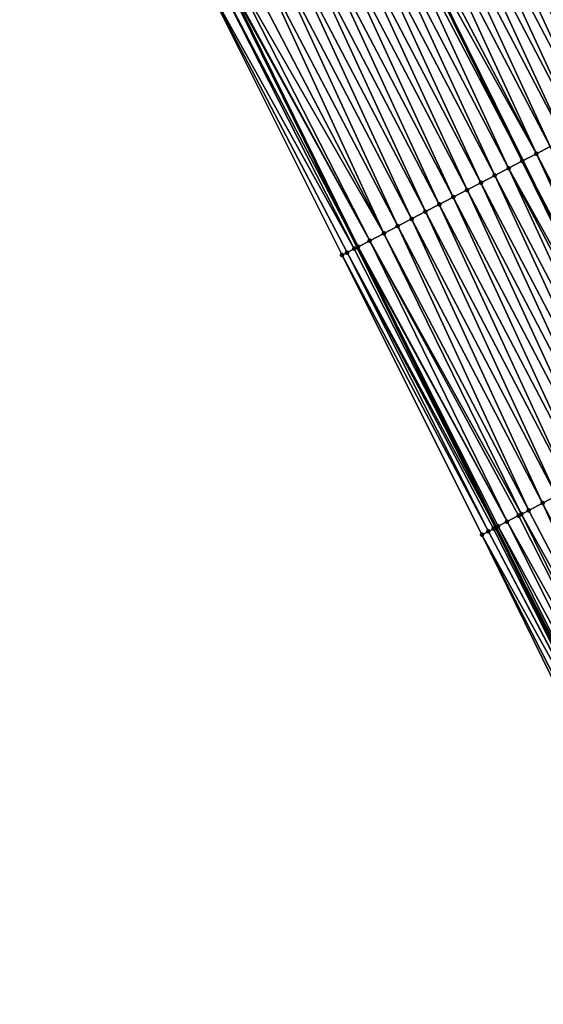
# Model space of a CAD drawing. Header units: feet. Extents: x 2007189 to 2022806, y 818621 to 837694.
# Tile 96 of 256: x 2012879 to 2012913, y 823840 to 823903. Entities that reach past the tile are written whole.
import ezdxf

# ---------------------------------------------------------------- set-up
doc = ezdxf.new("R2010")
doc.units = ezdxf.units.FT
doc.header["$MEASUREMENT"] = 0
for name, color, linetype, lineweight in [('EP_Travel Lane', 172, 'Continuous', 53), ('Road Shots', 141, 'Continuous', 100), ('Road X-Section', 40, 'Continuous', 13), ('STRIPING', 60, 'Continuous', 53)]:
    doc.layers.add(name, color=color, linetype=linetype, lineweight=lineweight)
doc.layers.add('I-77-MM17-21_SB-Surface-Border', color=7, linetype='Continuous')
doc.layers.add('I-77-MM17-21_SB-Surface-TIN', color=7, linetype='Continuous')

msp = doc.modelspace()

# ---------------------------------------------------------------- linework, layer by layer
at = {"layer": 'EP_Travel Lane'}
msp.add_polyline3d([(2012829.489362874, 824031.9299865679, 306.1111298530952), (2012838.399301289, 824014.0228746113, 305.829954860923), (2012847.309340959, 823996.1155591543, 305.5646112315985), (2012856.219068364, 823978.2088712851, 305.2504528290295), (2012865.128908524, 823960.3019568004, 304.953923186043), (2012874.038849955, 823942.3948387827, 304.6732194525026), (2012882.94839286, 823924.4885217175, 304.3302366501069), (2012891.877303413, 823906.5315243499, 304.0212340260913), (2012900.716793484, 823888.5869369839, 303.7326625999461), (2012909.55623577, 823870.6424466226, 303.4364785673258), (2012918.395697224, 823852.697917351, 303.1433658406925), (2012927.235308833, 823834.7530832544, 302.8741197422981), (2012936.074557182, 823816.8089865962, 302.5470951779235), (2012944.91393473, 823798.8646276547, 302.2406424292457), (2012953.753073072, 823780.9207543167, 301.8960991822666), (2012962.592420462, 823762.9764565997, 301.5848300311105), (2012971.43188732, 823745.0319163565, 301.2925853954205), (2012980.152732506, 823727.3079762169, 300.9999143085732), (2012988.926189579, 823709.332260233, 300.7242598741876), (2012990.82502955, 823705.4417746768, 300.6469434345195)], dxfattribs=at)
at = {"layer": 'I-77-MM17-21_SB-Surface-Border', "color": 3, "linetype": 'Continuous', "lineweight": -3}
msp.add_polyline3d([(2013022.219653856, 823681.357989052, 300.5222462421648), (2013012.97166798, 823699.0888907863, 300.8248120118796), (2012984.348638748, 823702.0697261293, 300.2769661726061), (2012983.461658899, 823701.6079175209, 300.2253817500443), (2012983.055959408, 823701.3966797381, 300.2024182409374), (2012976.607232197, 823725.4874771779, 300.813319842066), (2012969.208109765, 823743.8715203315, 301.1797526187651), (2012961.093395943, 823762.1940702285, 301.5197314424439), (2012952.892015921, 823780.4711987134, 301.8676644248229), (2012942.551278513, 823797.6316236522, 302.1294432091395), (2012935.023290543, 823816.2600583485, 302.5164165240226), (2012925.576275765, 823833.8873850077, 302.7895188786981), (2012917.45319422, 823852.2057295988, 303.1190650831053), (2012908.665896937, 823870.1775234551, 303.4120421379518), (2012899.725106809, 823888.0689999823, 303.7111366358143), (2012890.794927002, 823905.9661026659, 304.0051771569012), (2012882.024676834, 823924.0082517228, 304.3080644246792), (2012872.726866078, 823941.7124135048, 304.6591580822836), (2012864.020290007, 823959.7249905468, 304.96186706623), (2012854.907550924, 823977.5266288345, 305.2400893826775), (2012846.282441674, 823995.5818091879, 305.5295638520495), (2012837.358931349, 824013.4818041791, 305.8141409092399), (2012828.48285888, 824031.4065240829, 306.0961324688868)], dxfattribs=at)
at = {"layer": 'I-77-MM17-21_SB-Surface-TIN', "color": 128, "linetype": 'Continuous', "lineweight": -3}
for points in [[(2012921.009811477, 823899.1862770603, 304.1279424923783), (2012912.633482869, 823917.3725931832, 304.437204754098), (2012911.747122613, 823916.9095969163, 304.4222668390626)], [(2012919.237062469, 823898.2603390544, 304.0937404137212), (2012910.860770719, 823916.4465846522, 304.4085981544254), (2012909.974400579, 823915.9836072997, 304.3921595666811)], [(2012920.123453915, 823898.72327564, 304.1134134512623), (2012911.747122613, 823916.9095969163, 304.4222668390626), (2012910.860770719, 823916.4465846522, 304.4085981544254)], [(2012919.237062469, 823898.2603390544, 304.0937404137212), (2012920.123453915, 823898.72327564, 304.1134134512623), (2012910.860770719, 823916.4465846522, 304.4085981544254)], [(2012920.123453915, 823898.72327564, 304.1134134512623), (2012921.009811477, 823899.1862770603, 304.1279424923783), (2012911.747122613, 823916.9095969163, 304.4222668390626)], [(2012918.350662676, 823897.7974184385, 304.0728003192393), (2012909.974400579, 823915.9836072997, 304.3921595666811), (2012909.088023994, 823915.5206422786, 304.3747426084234)], [(2012918.350662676, 823897.7974184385, 304.0728003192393), (2012919.237062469, 823898.2603390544, 304.0937404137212), (2012909.974400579, 823915.9836072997, 304.3921595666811)], [(2012917.464310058, 823897.3344075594, 304.059021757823), (2012909.088023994, 823915.5206422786, 304.3747426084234), (2012908.201662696, 823915.057648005, 304.3596465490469)], [(2012917.464310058, 823897.3344075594, 304.059021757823), (2012918.350662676, 823897.7974184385, 304.0728003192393), (2012909.088023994, 823915.5206422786, 304.3747426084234)], [(2012915.691562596, 823896.4084665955, 304.0250543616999), (2012907.31529913, 823914.5946580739, 304.3442059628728), (2012906.428918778, 823914.1317002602, 304.3262171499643)], [(2012916.577959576, 823896.8713925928, 304.0455674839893), (2012908.201662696, 823915.057648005, 304.3596465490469), (2012907.31529913, 823914.5946580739, 304.3442059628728)], [(2012915.691562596, 823896.4084665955, 304.0250543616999), (2012916.577959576, 823896.8713925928, 304.0455674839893), (2012907.31529913, 823914.5946580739, 304.3442059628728)], [(2012916.577959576, 823896.8713925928, 304.0455674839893), (2012917.464310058, 823897.3344075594, 304.059021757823), (2012908.201662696, 823915.057648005, 304.3596465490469)], [(2012914.805170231, 823895.9455317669, 304.0052419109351), (2012906.428918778, 823914.1317002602, 304.3262171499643), (2012905.542526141, 823913.668765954, 304.3063632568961)], [(2012914.805170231, 823895.9455317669, 304.0052419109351), (2012915.691562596, 823896.4084665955, 304.0250543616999), (2012906.428918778, 823914.1317002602, 304.3262171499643)], [(2012913.918794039, 823895.4825659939, 303.9878846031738), (2012905.542526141, 823913.668765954, 304.3063632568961), (2012904.656128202, 823913.2058417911, 304.2857045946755)], [(2012913.918794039, 823895.4825659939, 303.9878846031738), (2012914.805170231, 823895.9455317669, 304.0052419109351), (2012905.542526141, 823913.668765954, 304.3063632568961)], [(2012912.146054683, 823894.5566095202, 303.9551477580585), (2012903.769730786, 823912.7429166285, 304.2651252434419), (2012902.883334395, 823912.2799895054, 304.2447014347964)], [(2012913.032428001, 823895.019580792, 303.9720687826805), (2012904.656128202, 823913.2058417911, 304.2857045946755), (2012903.769730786, 823912.7429166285, 304.2651252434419)], [(2012912.146054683, 823894.5566095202, 303.9551477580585), (2012913.032428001, 823895.019580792, 303.9720687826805), (2012903.769730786, 823912.7429166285, 304.2651252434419)], [(2012913.032428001, 823895.019580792, 303.9720687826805), (2012913.918794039, 823895.4825659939, 303.9878846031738), (2012904.656128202, 823913.2058417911, 304.2857045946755)], [(2012901.996936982, 823911.8170643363, 304.2241225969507), (2012911.263217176, 823894.0955166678, 303.9363255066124), (2012902.415490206, 823912.035655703, 304.233839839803)], [(2012912.146054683, 823894.5566095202, 303.9551477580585), (2012902.883334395, 823912.2799895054, 304.2447014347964), (2012902.415490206, 823912.035655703, 304.233839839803)], [(2012912.146054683, 823894.5566095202, 303.9551477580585), (2012902.415490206, 823912.035655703, 304.233839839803), (2012911.263217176, 823894.0955166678, 303.9363255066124)], [(2012910.373271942, 823893.6307360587, 303.9158247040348), (2012901.996936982, 823911.8170643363, 304.2241225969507), (2012901.11053675, 823911.35414456, 304.2031158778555)], [(2012911.259668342, 823894.0936631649, 303.9362498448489), (2012911.263217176, 823894.0955166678, 303.9363255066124), (2012901.996936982, 823911.8170643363, 304.2241225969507)], [(2012910.373271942, 823893.6307360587, 303.9158247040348), (2012911.259668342, 823894.0936631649, 303.9362498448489), (2012901.996936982, 823911.8170643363, 304.2241225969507)], [(2012908.600475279, 823892.7048892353, 303.8743881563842), (2012900.224141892, 823910.8912145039, 304.1829247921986), (2012899.337756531, 823910.4282662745, 304.1641755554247)], [(2012909.486870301, 823893.1678189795, 303.8946040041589), (2012901.11053675, 823911.35414456, 304.2031158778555), (2012900.224141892, 823910.8912145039, 304.1829247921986)], [(2012908.600475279, 823892.7048892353, 303.8743881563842), (2012909.486870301, 823893.1678189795, 303.8946040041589), (2012900.224141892, 823910.8912145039, 304.1829247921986)], [(2012909.486870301, 823893.1678189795, 303.8946040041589), (2012910.373271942, 823893.6307360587, 303.9158247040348), (2012901.11053675, 823911.35414456, 304.2031158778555)], [(2012907.714097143, 823892.2419271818, 303.8567357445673), (2012899.337756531, 823910.4282662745, 304.1641755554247), (2012898.451382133, 823909.9652970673, 304.1470907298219)], [(2012907.714097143, 823892.2419271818, 303.8567357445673), (2012908.600475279, 823892.7048892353, 303.8743881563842), (2012899.337756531, 823910.4282662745, 304.1641755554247)], [(2012905.941368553, 823891.315950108, 303.8256333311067), (2012897.565015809, 823909.5023124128, 304.1312314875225), (2012896.67864077, 823909.0393444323, 304.1140493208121)], [(2012906.827731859, 823891.7789405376, 303.8410343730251), (2012898.451382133, 823909.9652970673, 304.1470907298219), (2012897.565015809, 823909.5023124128, 304.1312314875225)], [(2012905.941368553, 823891.315950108, 303.8256333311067), (2012906.827731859, 823891.7789405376, 303.8410343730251), (2012897.565015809, 823909.5023124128, 304.1312314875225)], [(2012906.827731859, 823891.7789405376, 303.8410343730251), (2012907.714097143, 823892.2419271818, 303.8567357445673), (2012898.451382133, 823909.9652970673, 304.1470907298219)], [(2012905.05499691, 823890.8529756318, 303.8089665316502), (2012896.67864077, 823909.0393444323, 304.1140493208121), (2012895.792252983, 823908.5764008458, 304.0949317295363)], [(2012905.05499691, 823890.8529756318, 303.8089665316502), (2012905.941368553, 823891.315950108, 303.8256333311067), (2012896.67864077, 823909.0393444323, 304.1140493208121)], [(2012904.168625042, 823890.3900015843, 303.7922657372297), (2012895.792252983, 823908.5764008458, 304.0949317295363), (2012894.905865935, 823908.1134558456, 304.0759263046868)], [(2012904.168625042, 823890.3900015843, 303.7922657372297), (2012905.05499691, 823890.8529756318, 303.8089665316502), (2012895.792252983, 823908.5764008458, 304.0949317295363)], [(2012902.395898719, 823889.4640201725, 303.7615074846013), (2012894.019490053, 823907.6504894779, 304.0586161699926), (2012893.133120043, 823907.187511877, 304.0421973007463)], [(2012903.282260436, 823889.9270136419, 303.7766673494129), (2012894.905865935, 823908.1134558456, 304.0759263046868), (2012894.019490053, 823907.6504894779, 304.0586161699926)], [(2012902.395898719, 823889.4640201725, 303.7615074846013), (2012903.282260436, 823889.9270136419, 303.7766673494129), (2012894.019490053, 823907.6504894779, 304.0586161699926)], [(2012903.282260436, 823889.9270136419, 303.7766673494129), (2012904.168625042, 823890.3900015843, 303.7922657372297), (2012894.905865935, 823908.1134558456, 304.0759263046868)], [(2012892.427209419, 823906.8187420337, 304.0323358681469), (2012902.395898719, 823889.4640201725, 303.7615074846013), (2012893.133120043, 823907.187511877, 304.0421973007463)], [(2012891.431641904, 823906.2987954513, 304.0096475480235), (2012900.716793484, 823888.5869369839, 303.7326625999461), (2012891.877303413, 823906.5315243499, 304.0212340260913)], [(2012901.496289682, 823888.9941522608, 303.7432960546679), (2012891.938723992, 823906.5635987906, 304.0228308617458), (2012891.877303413, 823906.5315243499, 304.0212340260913)], [(2012900.751056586, 823888.6048438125, 303.7326625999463), (2012901.496289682, 823888.9941522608, 303.7432960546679), (2012891.877303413, 823906.5315243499, 304.0212340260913)], [(2012900.751056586, 823888.6048438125, 303.7326625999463), (2012891.877303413, 823906.5315243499, 304.0212340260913), (2012900.716793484, 823888.5869369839, 303.7326625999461)], [(2012901.496289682, 823888.9941522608, 303.7432960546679), (2012892.427209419, 823906.8187420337, 304.0323358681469), (2012891.938723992, 823906.5635987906, 304.0228308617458)], [(2012901.496289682, 823888.9941522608, 303.7432960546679), (2012902.395898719, 823889.4640201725, 303.7615074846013), (2012892.427209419, 823906.8187420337, 304.0323358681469)], [(2012900.505894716, 823888.4767155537, 303.7326625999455), (2012891.431641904, 823906.2987954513, 304.0096475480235), (2012890.794927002, 823905.9661026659, 304.0051771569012)], [(2012899.725106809, 823888.0689999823, 303.7111366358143), (2012900.042991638, 823888.2350323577, 303.7175479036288), (2012890.794927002, 823905.9661026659, 304.0051771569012)], [(2012900.042991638, 823888.2350323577, 303.7175479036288), (2012900.505894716, 823888.4767155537, 303.7326625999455), (2012890.794927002, 823905.9661026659, 304.0051771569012)], [(2012900.505894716, 823888.4767155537, 303.7326625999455), (2012900.716793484, 823888.5869369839, 303.7326625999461), (2012891.431641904, 823906.2987954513, 304.0096475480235)], [(2012921.408746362, 823876.8332842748, 303.6612447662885), (2012913.032428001, 823895.019580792, 303.9720687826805), (2012912.146054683, 823894.5566095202, 303.9551477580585)], [(2012920.522379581, 823876.3703004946, 303.645315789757), (2012912.146054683, 823894.5566095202, 303.9551477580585), (2012911.263217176, 823894.0955166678, 303.9363255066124)], [(2012920.522379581, 823876.3703004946, 303.645315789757), (2012921.408746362, 823876.8332842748, 303.6612447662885), (2012912.146054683, 823894.5566095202, 303.9551477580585)], [(2012910.373271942, 823893.6307360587, 303.9158247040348), (2012920.110940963, 823876.1553840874, 303.638298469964), (2012911.259668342, 823894.0936631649, 303.9362498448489)], [(2012911.259668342, 823894.0936631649, 303.9362498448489), (2012920.110940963, 823876.1553840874, 303.638298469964), (2012911.263217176, 823894.0955166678, 303.9363255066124)], [(2012920.522379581, 823876.3703004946, 303.645315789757), (2012911.263217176, 823894.0955166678, 303.9363255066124), (2012920.110940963, 823876.1553840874, 303.638298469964)], [(2012917.863253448, 823874.9813984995, 303.5936137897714), (2012909.486870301, 823893.1678189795, 303.8946040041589), (2012908.600475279, 823892.7048892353, 303.8743881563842)], [(2012918.749640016, 823875.4443444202, 303.6125465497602), (2012910.373271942, 823893.6307360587, 303.9158247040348), (2012909.486870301, 823893.1678189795, 303.8946040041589)], [(2012917.863253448, 823874.9813984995, 303.5936137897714), (2012918.749640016, 823875.4443444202, 303.6125465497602), (2012909.486870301, 823893.1678189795, 303.8946040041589)], [(2012919.636018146, 823875.9073064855, 303.630198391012), (2012920.110940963, 823876.1553840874, 303.638298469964), (2012910.373271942, 823893.6307360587, 303.9158247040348)], [(2012918.749640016, 823875.4443444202, 303.6125465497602), (2012919.636018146, 823875.9073064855, 303.630198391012), (2012910.373271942, 823893.6307360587, 303.9158247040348)], [(2012916.976873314, 823874.5184402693, 303.5756576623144), (2012908.600475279, 823892.7048892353, 303.8743881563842), (2012907.714097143, 823892.2419271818, 303.8567357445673)], [(2012916.976873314, 823874.5184402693, 303.5756576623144), (2012917.863253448, 823874.9813984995, 303.5936137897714), (2012908.600475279, 823892.7048892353, 303.8743881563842)], [(2012916.09050366, 823874.0554619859, 303.5592925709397), (2012907.714097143, 823892.2419271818, 303.8567357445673), (2012906.827731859, 823891.7789405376, 303.8410343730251)], [(2012916.09050366, 823874.0554619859, 303.5592925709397), (2012916.976873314, 823874.5184402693, 303.5756576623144), (2012907.714097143, 823892.2419271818, 303.8567357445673)], [(2012914.317772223, 823873.1294903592, 303.5277572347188), (2012905.941368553, 823891.315950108, 303.8256333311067), (2012905.05499691, 823890.8529756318, 303.8089665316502)], [(2012915.204137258, 823873.5924774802, 303.5434211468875), (2012906.827731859, 823891.7789405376, 303.8410343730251), (2012905.941368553, 823891.315950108, 303.8256333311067)], [(2012914.317772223, 823873.1294903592, 303.5277572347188), (2012915.204137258, 823873.5924774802, 303.5434211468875), (2012905.941368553, 823891.315950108, 303.8256333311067)], [(2012915.204137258, 823873.5924774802, 303.5434211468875), (2012916.09050366, 823874.0554619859, 303.5592925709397), (2012906.827731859, 823891.7789405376, 303.8410343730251)], [(2012913.431405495, 823872.666506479, 303.5118361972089), (2012905.05499691, 823890.8529756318, 303.8089665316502), (2012904.168625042, 823890.3900015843, 303.7922657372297)], [(2012913.431405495, 823872.666506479, 303.5118361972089), (2012914.317772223, 823873.1294903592, 303.5277572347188), (2012905.05499691, 823890.8529756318, 303.8089665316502)], [(2012912.545036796, 823872.2035263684, 303.495616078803), (2012904.168625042, 823890.3900015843, 303.7922657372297), (2012903.282260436, 823889.9270136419, 303.7766673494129)], [(2012912.545036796, 823872.2035263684, 303.495616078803), (2012913.431405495, 823872.666506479, 303.5118361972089), (2012904.168625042, 823890.3900015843, 303.7922657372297)], [(2012901.496289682, 823888.9941522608, 303.7432960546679), (2012911.194395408, 823871.4980954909, 303.4675076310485), (2012902.395898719, 823889.4640201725, 303.7615074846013)], [(2012911.658655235, 823871.7405708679, 303.477443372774), (2012903.282260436, 823889.9270136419, 303.7766673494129), (2012902.395898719, 823889.4640201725, 303.7615074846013)], [(2012911.194395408, 823871.4980954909, 303.4675076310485), (2012911.658655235, 823871.7405708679, 303.477443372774), (2012902.395898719, 823889.4640201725, 303.7615074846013)], [(2012911.658655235, 823871.7405708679, 303.477443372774), (2012912.545036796, 823872.2035263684, 303.495616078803), (2012903.282260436, 823889.9270136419, 303.7766673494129)], [(2012910.273608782, 823871.0171502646, 303.4498773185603), (2012901.496289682, 823888.9941522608, 303.7432960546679), (2012900.751056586, 823888.6048438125, 303.7326625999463)], [(2012910.273608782, 823871.0171502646, 303.4498773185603), (2012911.008192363, 823871.4007877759, 303.4670676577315), (2012901.496289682, 823888.9941522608, 303.7432960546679)], [(2012911.008192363, 823871.4007877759, 303.4670676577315), (2012911.194395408, 823871.4980954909, 303.4675076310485), (2012901.496289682, 823888.9941522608, 303.7432960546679)], [(2012909.083293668, 823870.3955273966, 303.4207008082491), (2012900.042991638, 823888.2350323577, 303.7175479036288), (2012899.725106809, 823888.0689999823, 303.7111366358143)], [(2012909.083293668, 823870.3955273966, 303.4207008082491), (2012899.725106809, 823888.0689999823, 303.7111366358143), (2012908.665896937, 823870.1775234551, 303.4120421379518)], [(2012900.042991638, 823888.2350323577, 303.7175479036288), (2012909.55623577, 823870.6424466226, 303.4364785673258), (2012900.505894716, 823888.4767155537, 303.7326625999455)], [(2012909.408269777, 823870.5650763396, 303.4389233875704), (2012909.55623577, 823870.6424466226, 303.4364785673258), (2012900.042991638, 823888.2350323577, 303.7175479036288)], [(2012909.083293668, 823870.3955273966, 303.4207008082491), (2012909.408269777, 823870.5650763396, 303.4389233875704), (2012900.042991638, 823888.2350323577, 303.7175479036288)], [(2012900.505894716, 823888.4767155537, 303.7326625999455), (2012909.55623577, 823870.6424466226, 303.4364785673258), (2012900.716793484, 823888.5869369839, 303.7326625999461)], [(2012910.273608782, 823871.0171502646, 303.4498773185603), (2012900.751056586, 823888.6048438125, 303.7326625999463), (2012900.716793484, 823888.5869369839, 303.7326625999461)], [(2012909.701460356, 823870.7183834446, 303.4340790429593), (2012910.273608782, 823871.0171502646, 303.4498773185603), (2012900.716793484, 823888.5869369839, 303.7326625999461)], [(2012909.701460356, 823870.7183834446, 303.4340790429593), (2012900.716793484, 823888.5869369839, 303.7326625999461), (2012909.55623577, 823870.6424466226, 303.4364785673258)], [(2012921.807689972, 823854.4802747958, 303.1958839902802), (2012913.431405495, 823872.666506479, 303.5118361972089), (2012912.545036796, 823872.2035263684, 303.495616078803)], [(2012920.921319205, 823854.0172986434, 303.1793501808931), (2012911.658655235, 823871.7405708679, 303.477443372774), (2012911.194395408, 823871.4980954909, 303.4675076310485)], [(2012920.921319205, 823854.0172986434, 303.1793501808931), (2012912.545036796, 823872.2035263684, 303.495616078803), (2012911.658655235, 823871.7405708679, 303.477443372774)], [(2012920.921319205, 823854.0172986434, 303.1793501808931), (2012921.807689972, 823854.4802747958, 303.1958839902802), (2012912.545036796, 823872.2035263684, 303.495616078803)], [(2012920.042138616, 823853.5580555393, 303.1643578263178), (2012911.008192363, 823871.4007877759, 303.4670676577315), (2012910.273608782, 823871.0171502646, 303.4498773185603)], [(2012920.042138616, 823853.5580555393, 303.1643578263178), (2012911.194395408, 823871.4980954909, 303.4675076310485), (2012911.008192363, 823871.4007877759, 303.4670676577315)], [(2012920.042138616, 823853.5580555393, 303.1643578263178), (2012920.921319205, 823854.0172986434, 303.1793501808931), (2012911.194395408, 823871.4980954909, 303.4675076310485)], [(2012909.083293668, 823870.3955273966, 303.4207008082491), (2012918.395697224, 823852.697917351, 303.1433658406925), (2012909.408269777, 823870.5650763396, 303.4389233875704)], [(2012909.408269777, 823870.5650763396, 303.4389233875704), (2012918.395697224, 823852.697917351, 303.1433658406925), (2012909.55623577, 823870.6424466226, 303.4364785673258)], [(2012918.612571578, 823852.8113394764, 303.1385242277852), (2012909.701460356, 823870.7183834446, 303.4340790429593), (2012909.55623577, 823870.6424466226, 303.4364785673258)], [(2012918.612571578, 823852.8113394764, 303.1385242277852), (2012909.55623577, 823870.6424466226, 303.4364785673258), (2012918.395697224, 823852.697917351, 303.1433658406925)], [(2012919.247354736, 823853.1428200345, 303.1556232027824), (2012910.273608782, 823871.0171502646, 303.4498773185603), (2012909.701460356, 823870.7183834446, 303.4340790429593)], [(2012918.612571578, 823852.8113394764, 303.1385242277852), (2012919.247354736, 823853.1428200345, 303.1556232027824), (2012909.701460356, 823870.7183834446, 303.4340790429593)], [(2012919.247354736, 823853.1428200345, 303.1556232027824), (2012920.042138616, 823853.5580555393, 303.1643578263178), (2012910.273608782, 823871.0171502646, 303.4498773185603)], [(2012918.381063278, 823852.6902640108, 303.1436925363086), (2012909.083293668, 823870.3955273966, 303.4207008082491), (2012908.665896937, 823870.1775234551, 303.4120421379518)], [(2012917.750103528, 823852.360902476, 303.1190650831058), (2012908.665896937, 823870.1775234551, 303.4120421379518), (2012917.45319422, 823852.2057295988, 303.1190650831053)], [(2012917.750103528, 823852.360902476, 303.1190650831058), (2012918.381063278, 823852.6902640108, 303.1436925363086), (2012908.665896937, 823870.1775234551, 303.4120421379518)], [(2012918.381063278, 823852.6902640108, 303.1436925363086), (2012918.395697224, 823852.697917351, 303.1433658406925), (2012909.083293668, 823870.3955273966, 303.4207008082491)]]:
    msp.add_3dface(points, dxfattribs=at)
at = {"layer": 'Road Shots', "lineweight": 100}
for p in [(2012912.146054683, 823894.5566095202, 303.9551477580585), (2012911.259668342, 823894.0936631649, 303.9362498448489), (2012909.486870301, 823893.1678189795, 303.8946040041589), (2012910.373271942, 823893.6307360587, 303.9158247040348), (2012908.600475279, 823892.7048892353, 303.8743881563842), (2012907.714097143, 823892.2419271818, 303.8567357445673), (2012905.941368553, 823891.315950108, 303.8256333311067), (2012906.827731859, 823891.7789405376, 303.8410343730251), (2012905.05499691, 823890.8529756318, 303.8089665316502), (2012904.168625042, 823890.3900015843, 303.7922657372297), (2012902.395898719, 823889.4640201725, 303.7615074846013), (2012903.282260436, 823889.9270136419, 303.7766673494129), (2012901.496289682, 823888.9941522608, 303.7432960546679), (2012899.725106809, 823888.0689999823, 303.7111366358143), (2012900.042991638, 823888.2350323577, 303.7175479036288), (2012900.505894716, 823888.4767155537, 303.7326625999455), (2012900.751056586, 823888.6048438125, 303.7326625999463), (2012911.658655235, 823871.7405708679, 303.477443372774), (2012912.545036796, 823872.2035263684, 303.495616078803), (2012911.008192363, 823871.4007877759, 303.4670676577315), (2012911.194395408, 823871.4980954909, 303.4675076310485), (2012909.408269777, 823870.5650763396, 303.4389233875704), (2012909.701460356, 823870.7183834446, 303.4340790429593), (2012910.273608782, 823871.0171502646, 303.4498773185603), (2012908.665896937, 823870.1775234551, 303.4120421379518), (2012909.083293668, 823870.3955273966, 303.4207008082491)]:
    msp.add_point(p, dxfattribs=at)
at = {"layer": 'Road X-Section', "extrusion": (-0.4631377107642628, 0.8861722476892, 0.01421999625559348), "elevation": -202138.7099627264, "flags": 128}
msp.add_lwpolyline([(-2165568.466995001, 3178.444205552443), (-2165568.825627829, 3178.450617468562), (-2165569.347825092, 3178.465733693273), (-2165569.624449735, 3178.465733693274), (-2165570.465243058, 3178.47636822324), (-2165571.480167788, 3178.494581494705), (-2165572.480167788, 3178.509742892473), (-2165573.480167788, 3178.525342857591), (-2165574.480167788, 3178.542045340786), (-2165575.480167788, 3178.558713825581), (-2165576.480167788, 3178.574116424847), (-2165577.480167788, 3178.589819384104), (-2165578.480167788, 3178.607473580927), (-2165579.480167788, 3178.627691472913), (-2165580.480167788, 3178.648914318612), (-2165581.480167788, 3178.669341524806), (-2165582.480167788, 3178.688241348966), (-2165583.480167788, 3178.705164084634), (-2165584.480167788, 3178.720981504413), (-2165585.480167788, 3178.738340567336), (-2165586.480167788, 3178.758155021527), (-2165587.480167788, 3178.77867021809), (-2165588.480167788, 3178.792125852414), (-2165589.480167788, 3178.80590580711), (-2165590.480167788, 3178.826848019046), (-2165591.480167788, 3178.846523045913), (-2165592.480167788, 3178.861053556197), (-2165593.480167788, 3178.877895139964), (-2165594.480167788, 3178.89663121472), (-2165595.480167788, 3178.914668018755), (-2165596.480167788, 3178.930088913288), (-2165597.480167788, 3178.946849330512), (-2165598.480167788, 3178.967263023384), (-2165599.480167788, 3178.990140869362), (-2165600.480167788, 3179.015294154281), (-2165600.531304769, 3179.016504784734), (-2165601.480167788, 3179.034803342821), (-2165602.480167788, 3179.050076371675), (-2165603.480167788, 3179.065712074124), (-2165604.480167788, 3179.083682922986), (-2165605.480167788, 3179.102955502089), (-2165606.480167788, 3179.122907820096), (-2165607.480167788, 3179.142479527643), (-2165608.480167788, 3179.159540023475), (-2165609.480167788, 3179.174718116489), (-2165610.480167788, 3179.191777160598), (-2165611.480167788, 3179.212025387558), (-2165612.314352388, 3179.226568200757), (-2165612.480167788, 3179.227900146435), (-2165612.59873334, 3179.228241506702), (-2165613.480167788, 3179.224755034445), (-2165614.480167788, 3179.193495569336), (-2165615.480167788, 3179.152531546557), (-2165616.480167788, 3179.121675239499), (-2165617.480167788, 3179.079343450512), (-2165618.480167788, 3179.0371524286)], dxfattribs=at)
at = {"layer": 'Road X-Section', "extrusion": (-0.4631377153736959, 0.886172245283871, 0.01421999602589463), "elevation": -202158.7212230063, "flags": 128}
msp.add_lwpolyline([(-2165568.10276957, 3178.429623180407), (-2165568.573668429, 3178.438282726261), (-2165568.940214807, 3178.456507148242), (-2165569.271067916, 3178.451662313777), (-2165569.916525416, 3178.467462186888), (-2165570.74525379, 3178.484654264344), (-2165570.955349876, 3178.485094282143), (-2165571.479116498, 3178.495031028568), (-2165572.479116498, 3178.513205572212), (-2165573.479116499, 3178.529427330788), (-2165574.479116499, 3178.545349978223), (-2165575.479116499, 3178.561015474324), (-2165576.479116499, 3178.576888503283), (-2165577.479116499, 3178.593255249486), (-2165578.479116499, 3178.611213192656), (-2165579.479116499, 3178.63014786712), (-2165580.479116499, 3178.647801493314), (-2165581.479116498, 3178.662920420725), (-2165582.479116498, 3178.678851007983), (-2165583.479116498, 3178.696335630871), (-2165584.479116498, 3178.716448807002), (-2165585.479116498, 3178.738591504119), (-2165586.479116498, 3178.760486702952), (-2165587.479116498, 3178.780596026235), (-2165588.479116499, 3178.79824657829), (-2165589.479116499, 3178.815828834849), (-2165590.479116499, 3178.835227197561), (-2165591.479116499, 3178.853191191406), (-2165592.479116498, 3178.868455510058), (-2165593.479116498, 3178.882450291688), (-2165594.479116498, 3178.897352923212), (-2165595.479116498, 3178.913180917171), (-2165596.479116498, 3178.928511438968), (-2165597.479116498, 3178.944434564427), (-2165598.479116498, 3178.963056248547), (-2165599.479116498, 3178.985231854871), (-2165600.479116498, 3179.008783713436), (-2165601.479116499, 3179.029602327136), (-2165602.479116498, 3179.046361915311), (-2165603.479116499, 3179.064126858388), (-2165604.479116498, 3179.084047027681), (-2165605.479116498, 3179.102995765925), (-2165606.479116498, 3179.120037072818), (-2165607.479116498, 3179.135755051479), (-2165608.479116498, 3179.152376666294), (-2165609.479116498, 3179.171982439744), (-2165610.479116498, 3179.193430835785), (-2165610.652207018, 3179.197097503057), (-2165611.479116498, 3179.21401301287), (-2165612.144968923, 3179.22427955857), (-2165612.479116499, 3179.227349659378), (-2165612.822207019, 3179.22854901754), (-2165613.479116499, 3179.221973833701), (-2165614.479116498, 3179.193584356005), (-2165615.479116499, 3179.16228946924), (-2165616.479116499, 3179.130183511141), (-2165617.479116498, 3179.089641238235), (-2165618.479116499, 3179.050936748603)], dxfattribs=at)
at = {"layer": 'STRIPING'}
msp.add_polyline3d([(2012848.939571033, 824019.5042598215, 306.0115374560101), (2012857.850796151, 824001.5974445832, 305.7533920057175), (2012866.76174222, 823983.6911900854, 305.4516349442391), (2012875.672710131, 823965.7848916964, 305.15329533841), (2012884.583819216, 823947.8783096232, 304.8770146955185), (2012893.494585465, 823929.9724164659, 304.5471646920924), (2012902.415490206, 823912.035655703, 304.233839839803), (2012911.263217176, 823894.0955166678, 303.9363255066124), (2012920.110940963, 823876.1553840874, 303.638298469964), (2012928.958635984, 823858.2153098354, 303.335713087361), (2012937.806467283, 823840.2749592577, 303.0547741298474), (2012946.654180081, 823822.3348489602, 302.7550071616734), (2012955.501853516, 823804.3948184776, 302.4489959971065), (2012964.349496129, 823786.4548504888, 302.1380628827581), (2012973.197205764, 823768.5147466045, 301.837793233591), (2012982.044938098, 823750.5745966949, 301.5411437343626), (2012990.815447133, 823732.7879246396, 301.2475086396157), (2012999.634969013, 823714.8351824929, 301.0169306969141), (2013001.513486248, 823711.0113317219, 300.9535918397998)], dxfattribs=at)

doc.saveas('drawing.dxf')
